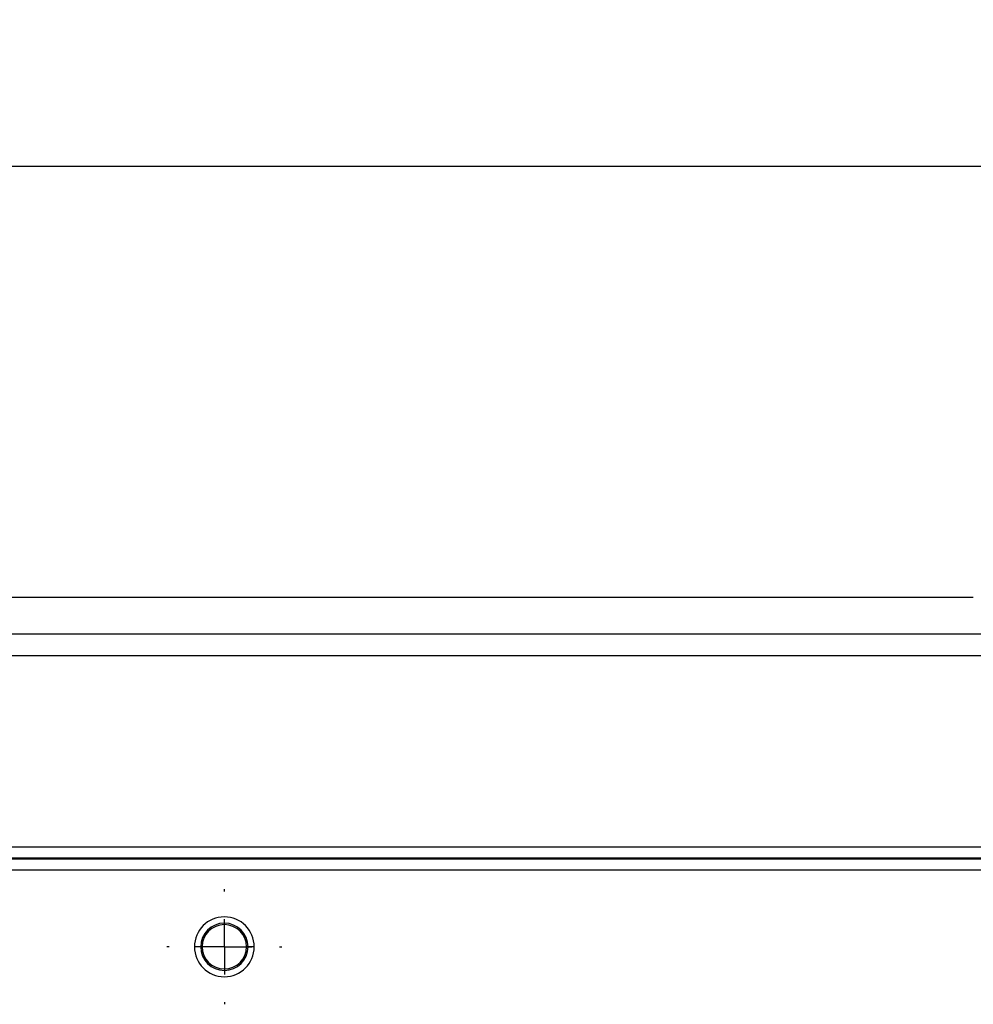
# Model space of a CAD drawing. Header units: millimetres. Extents: x 0 to 2235, y 0 to 1727.
# Tile 22 of 60: x 870 to 1046, y 563 to 744. Entities that reach past the tile are written whole.
import ezdxf

# ---------------------------------------------------------------- set-up
doc = ezdxf.new("R2010")
doc.units = ezdxf.units.MM
doc.header["$LTSCALE"] = 2
doc.linetypes.add('CENTERX2', pattern=[20.32, 12.7, -2.54, 2.54, -2.54])
doc.layers.add('CENTER', color=40, linetype='CENTERX2')
doc.layers.add('DIMENSIONS', color=140, linetype='Continuous', lineweight=25)
doc.styles.add('SLDTEXTSTYLE0', font='TXT', dxfattribs={"width": 0.75})
doc.dimstyles.new('SLDDIMSTYLE0', dxfattribs={"dimtxt": 20, "dimasz": 20, "dimexe": 0, "dimexo": 0.0625, "dimgap": 5, "dimtad": 0, "dimtih": 1, "dimtoh": 1, "dimdec": 1, "dimlfac": 0.5, "dimrnd": 1e-09, "dimzin": 4, "dimdsep": 46, "dimtxsty": 'SLDTEXTSTYLE0', "dimsah": 1, "dimcen": 0.09, "dimadec": 0, "dimazin": 1, "dimtfac": 1, "dimtdec": 1, "dimtofl": 0, "dimtmove": 0, "dimatfit": 3, "dimfxl": 1, "dimfrac": 2, "dimtolj": 1, "dimtzin": 12, "dimarcsym": 0})

# ---------------------------------------------------------------- blocks, each defined once
blk = doc.blocks.new('_D')
at = {"layer": 'DIMENSIONS', "transparency": 16777216}
for p, q in [((304.05, 890.42), (304.05, 710.89)), ((1292.05, 888.67), (1292.05, 710.89)), ((764.8, 720.18), (758.7, 720.18)), ((758.7, 720.18), (758.7, 688.43)), ((831.3, 720.18), (837.39, 720.18)), ((837.39, 720.18), (837.39, 688.43)), ((304.05, 717.24), (748.55, 717.24)), ((1292.05, 717.24), (847.54, 717.24)), ((758.7, 688.43), (764.8, 688.43)), ((837.39, 688.43), (831.3, 688.43))]:
    blk.add_line(p, q, dxfattribs=at)
for points in [[(304.05, 717.24), (324.05, 714.16), (324.05, 720.31)], [(1292.05, 717.24), (1272.05, 720.31), (1272.05, 714.16)]]:
    blk.add_solid(points, dxfattribs=at)
at = {"layer": 'DIMENSIONS', "transparency": 16777216, "char_height": 20, "attachment_point": 1, "style": 'SLDTEXTSTYLE0'}
for s, insert in [('494.0', (764.8, 750.02)), ('19.45', (764.8, 714.21))]:
    blk.add_mtext(s, dxfattribs=dict(at, insert=insert))
blk = doc.blocks.new('SW_CENTERMARKSYMBOL_11')
at = {"layer": 'CENTER', "color": 0}
for p, q in [((0, 10.16), (0, 10.58)), ((0, 0), (0, 5.08)), ((-10.16, 0), (-10.58, 0)), ((0, 0), (-5.08, 0)), ((0, 0), (0, -5.08)), ((0, 0), (5.08, 0)), ((10.16, 0), (10.58, 0)), ((0, -10.16), (0, -10.58))]:
    blk.add_line(p, q, dxfattribs=at)

msp = doc.modelspace()

# ---------------------------------------------------------------- linework, layer by layer
for p, q in [((1045.51, 637.99), (550.53, 637.99)), ((1045.75, 637.99), (1045.51, 637.99)), ((1045.51, 637.99), (1045.51, 637.99)), ((1047.79, 631.24), (866.42, 631.24)), ((1047.79, 627.25), (548.31, 627.25)), ((452.05, 592.1), (1144.05, 592.1)), ((452.05, 590.1), (1144.05, 590.1)), ((1144.05, 589.83), (452.05, 589.83)), ((1144.05, 587.83), (452.05, 587.83)), ((903.7, 573.73), (902.55, 573.73)), ((903.97, 573.73), (903.7, 573.73)), ((912.4, 573.73), (912.13, 573.73)), ((913.55, 573.73), (912.4, 573.73))]:
    msp.add_line(p, q)
for radius, start, end in [(5.5, 0, 180), (4.35, 0, 180), (4.08, 0, 180), (5.5, 180, 0), (4.35, 180, 0), (4.08, 180, 0)]:
    msp.add_arc((908.05, 573.73), radius, start, end)

# ---------------------------------------------------------------- block references
at = {"layer": 'CENTER'}
msp.add_blockref('SW_CENTERMARKSYMBOL_11', (908.05, 573.73), dxfattribs=at)

# ---------------------------------------------------------------- dimensions: what is measured, and where the dimension line sits
at = {"layer": 'DIMENSIONS'}
dim = msp.add_linear_dim(base=(1292.05, 717.24), p1=(304.05, 892.96), p2=(1292.05, 891.21), dimstyle='SLDDIMSTYLE0', dxfattribs=at)
dim.commit()
dim.dimension.update_dxf_attribs({"geometry": '_D', "text_midpoint": (798.05, 717.24), "dimtype": 160})

doc.saveas('drawing.dxf')
